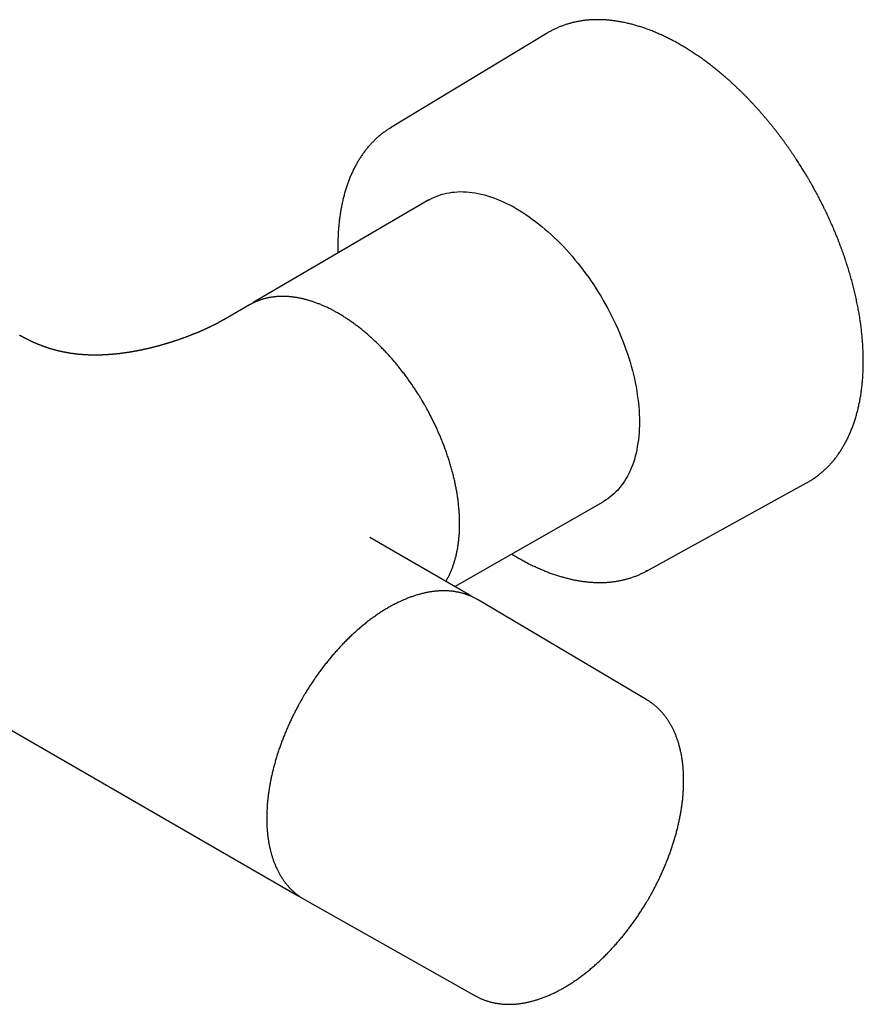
# Model space of a CAD drawing. Header units: millimetres. Extents: x 8 to 734, y 12 to 350.
# Tile 6 of 7: x 637 to 734, y 55 to 168. Entities that reach past the tile are written whole.
import ezdxf

# ---------------------------------------------------------------- set-up
doc = ezdxf.new("R2010")
doc.units = ezdxf.units.MM

msp = doc.modelspace()

# ---------------------------------------------------------------- linework, layer by layer
at = {"color": 7, "linetype": 'Continuous', "lineweight": 30}
for p, q in [((697.79, 166.78), (679.72, 155.85)), ((697.88, 166.83), (697.79, 166.78)), ((499.43, 165.04), (668.71, 67.32)), ((679.64, 155.8), (679.81, 155.9)), ((684.14, 147.51), (663.94, 135.7)), ((663.41, 135.39), (660.44, 133.68)), ((663.46, 135.42), (663.41, 135.39)), ((663.92, 135.69), (663.94, 135.7)), ((727.78, 114.83), (727.86, 114.88)), ((709.28, 104.65), (727.78, 114.83)), ((687.13, 102.87), (704.26, 112.64)), ((677.33, 108.53), (677.32, 108.53)), ((688.71, 101.96), (677.33, 108.53)), ((709.37, 104.7), (709.19, 104.6)), ((688.64, 102), (688.71, 101.96)), ((689.76, 101.35), (689.7, 101.38)), ((709.31, 89.78), (689.76, 101.35)), ((668.71, 67.32), (668.65, 67.35)), ((669.71, 66.75), (669.77, 66.71)), ((669.77, 66.71), (689.56, 55.56))]:
    msp.add_line(p, q, dxfattribs=at)
at = {"color": 7, "linetype": 'Continuous', "lineweight": 30, "flags": 128}
msp.add_lwpolyline([(684.14, 147.51), (684.17, 147.52), (684.43, 147.67), (684.71, 147.8), (684.99, 147.92), (685.28, 148.03), (685.57, 148.13), (685.87, 148.22), (686.17, 148.29), (686.48, 148.35), (686.8, 148.4), (687.12, 148.43), (687.44, 148.46), (687.77, 148.47), (688.1, 148.46), (688.44, 148.45), (688.79, 148.42), (689.13, 148.38), (689.48, 148.33), (689.83, 148.26), (690.19, 148.18), (690.55, 148.09), (690.91, 147.99), (691.27, 147.88), (691.64, 147.75), (692, 147.61), (692.37, 147.46), (692.74, 147.3), (693.11, 147.12), (693.49, 146.93), (693.86, 146.74), (694.23, 146.53), (694.6, 146.31), (694.98, 146.07), (695.35, 145.83), (695.72, 145.58), (696.09, 145.31), (696.46, 145.04), (696.82, 144.75), (697.19, 144.46), (697.55, 144.15), (697.91, 143.84), (698.27, 143.52), (698.63, 143.18), (698.98, 142.84), (699.33, 142.49), (699.68, 142.13), (700.02, 141.76), (700.36, 141.39), (700.69, 141.01), (701.02, 140.61), (701.35, 140.22), (701.67, 139.81), (701.98, 139.4), (702.29, 138.98), (702.6, 138.56), (702.89, 138.13), (703.19, 137.69), (703.47, 137.25), (703.75, 136.81), (704.03, 136.36), (704.29, 135.9), (704.55, 135.45), (704.81, 134.98), (705.05, 134.52), (705.29, 134.05), (705.52, 133.58), (705.74, 133.11), (705.96, 132.63), (706.17, 132.15), (706.37, 131.67), (706.56, 131.19), (706.74, 130.71), (706.91, 130.23), (707.08, 129.75), (707.23, 129.27), (707.38, 128.79), (707.52, 128.31), (707.65, 127.83), (707.77, 127.36), (707.88, 126.88), (707.98, 126.41), (708.07, 125.94), (708.15, 125.47), (708.22, 125.01), (708.29, 124.55), (708.34, 124.09), (708.38, 123.64), (708.42, 123.19), (708.44, 122.75), (708.46, 122.31), (708.46, 121.88), (708.46, 121.45), (708.44, 121.03), (708.42, 120.61), (708.38, 120.2), (708.34, 119.8), (708.29, 119.41), (708.22, 119.02), (708.15, 118.64), (708.07, 118.27), (707.98, 117.9), (707.88, 117.55), (707.77, 117.2), (707.65, 116.86), (707.52, 116.53), (707.38, 116.21), (707.23, 115.9), (707.08, 115.6), (706.91, 115.31), (706.74, 115.03), (706.56, 114.76), (706.37, 114.5), (706.17, 114.25), (705.96, 114.01), (705.74, 113.79), (705.52, 113.57), (705.29, 113.37), (705.05, 113.17), (704.81, 112.99), (704.55, 112.82), (704.29, 112.66), (704.26, 112.64)], dxfattribs=at)
at = {"color": 7, "linetype": 'Continuous', "lineweight": 30}
for points, knots in [([(728.15, 149.67), (728.09, 149.77), (728.01, 149.91), (727.89, 150.12), (727.78, 150.3), (727.66, 150.51), (727.52, 150.73), (727.38, 150.96), (727.23, 151.2), (727.08, 151.45), (726.92, 151.7), (726.76, 151.95), (726.59, 152.2), (726.42, 152.46), (726.25, 152.72), (726.07, 152.97), (725.9, 153.23), (725.72, 153.49), (725.54, 153.74), (725.35, 154), (725.17, 154.26), (724.98, 154.51), (724.79, 154.77), (724.6, 155.02), (724.4, 155.28), (724.21, 155.53), (724.01, 155.78), (723.81, 156.03), (723.61, 156.28), (723.41, 156.52), (723.2, 156.77), (723, 157.01), (722.79, 157.25), (722.59, 157.49), (722.38, 157.73), (722.17, 157.97), (721.95, 158.2), (721.74, 158.44), (721.53, 158.67), (721.31, 158.9), (721.09, 159.13), (720.88, 159.35), (720.66, 159.57), (720.44, 159.79), (720.22, 160.01), (719.99, 160.23), (719.77, 160.44), (719.55, 160.66), (719.32, 160.86), (719.1, 161.07), (718.87, 161.28), (718.64, 161.48), (718.41, 161.68), (718.18, 161.88), (717.96, 162.07), (717.72, 162.26), (717.49, 162.45), (717.26, 162.64), (717.03, 162.83), (716.8, 163.01), (716.56, 163.19), (716.33, 163.36), (716.1, 163.54), (715.86, 163.71), (715.63, 163.88), (715.39, 164.04), (715.15, 164.21), (714.92, 164.37), (714.68, 164.52), (714.44, 164.68), (714.21, 164.83), (713.97, 164.98), (713.73, 165.12), (713.49, 165.26), (713.26, 165.4), (713.02, 165.54), (712.78, 165.67), (712.54, 165.8), (712.3, 165.93), (712.07, 166.05), (711.83, 166.18), (711.59, 166.29), (711.35, 166.41), (711.11, 166.52), (710.88, 166.63), (710.64, 166.73), (710.4, 166.83), (710.17, 166.93), (709.93, 167.03), (709.69, 167.12), (709.46, 167.21), (709.22, 167.29), (708.99, 167.38), (708.75, 167.46), (708.52, 167.53), (708.28, 167.6), (708.05, 167.67), (707.82, 167.74), (707.59, 167.8), (707.36, 167.86), (707.12, 167.91), (706.89, 167.97), (706.66, 168.01), (706.44, 168.06), (706.21, 168.1), (705.98, 168.14), (705.75, 168.17), (705.53, 168.21), (705.3, 168.23), (705.08, 168.26), (704.86, 168.28), (704.64, 168.3), (704.42, 168.31), (704.2, 168.32), (703.98, 168.33), (703.76, 168.33), (703.54, 168.33), (703.33, 168.33), (703.11, 168.32), (702.9, 168.31), (702.69, 168.3), (702.48, 168.28), (702.27, 168.26), (702.06, 168.24), (701.85, 168.21), (701.65, 168.18), (701.44, 168.14), (701.24, 168.1), (701.04, 168.06), (700.84, 168.02), (700.64, 167.97), (700.45, 167.91), (700.25, 167.86), (700.06, 167.8), (699.87, 167.74), (699.67, 167.67), (699.49, 167.6), (699.3, 167.53), (699.11, 167.45), (698.93, 167.37), (698.75, 167.29), (698.57, 167.2), (698.39, 167.11), (698.21, 167.02), (698.04, 166.92), (697.94, 166.86), (697.89, 166.83)], [0, 0, 0, 0, 0.007281, 0.010285, 0.015267, 0.020451, 0.026021, 0.031841, 0.037856, 0.044022, 0.05031, 0.056695, 0.06316, 0.069693, 0.076283, 0.082921, 0.089601, 0.096318, 0.103067, 0.109844, 0.116646, 0.123471, 0.130316, 0.137179, 0.144059, 0.150953, 0.157862, 0.164783, 0.171715, 0.178659, 0.185612, 0.192574, 0.199545, 0.206523, 0.213509, 0.220502, 0.227502, 0.234507, 0.241518, 0.248534, 0.255556, 0.262582, 0.269613, 0.276647, 0.283686, 0.290729, 0.297775, 0.304825, 0.311878, 0.318934, 0.325993, 0.333055, 0.34012, 0.347187, 0.354257, 0.361329, 0.368403, 0.375479, 0.382558, 0.389639, 0.396721, 0.403805, 0.410892, 0.417979, 0.425069, 0.43216, 0.439253, 0.446347, 0.453442, 0.460539, 0.467637, 0.474737, 0.481837, 0.488939, 0.496042, 0.503146, 0.510252, 0.517358, 0.524465, 0.531573, 0.538682, 0.545792, 0.552902, 0.560013, 0.567125, 0.574238, 0.581351, 0.588465, 0.595579, 0.602694, 0.609809, 0.616925, 0.624041, 0.631157, 0.638274, 0.64539, 0.652507, 0.659624, 0.666741, 0.673857, 0.680974, 0.688091, 0.695207, 0.702323, 0.709439, 0.716554, 0.723669, 0.730783, 0.737897, 0.74501, 0.752123, 0.759235, 0.766346, 0.773457, 0.780566, 0.787675, 0.794783, 0.801891, 0.808997, 0.816103, 0.823208, 0.830312, 0.837416, 0.844519, 0.851621, 0.858723, 0.865825, 0.872926, 0.880027, 0.887129, 0.89423, 0.901332, 0.908435, 0.915538, 0.922642, 0.929748, 0.936855, 0.943964, 0.951075, 0.958188, 0.965304, 0.972423, 0.979544, 0.98667, 0.993799, 1, 1, 1, 1]), ([(679.64, 155.79), (679.63, 155.79), (679.57, 155.75), (679.45, 155.68), (679.28, 155.57), (679.12, 155.45), (678.96, 155.34), (678.8, 155.22), (678.64, 155.09), (678.48, 154.97), (678.33, 154.83), (678.18, 154.7), (678.02, 154.56), (677.88, 154.42), (677.73, 154.28), (677.59, 154.13), (677.45, 153.98), (677.31, 153.83), (677.17, 153.67), (677.03, 153.51), (676.9, 153.35), (676.77, 153.18), (676.64, 153.01), (676.52, 152.84), (676.39, 152.66), (676.27, 152.48), (676.16, 152.3), (676.04, 152.11), (675.93, 151.93), (675.82, 151.73), (675.71, 151.54), (675.6, 151.34), (675.5, 151.14), (675.4, 150.94), (675.3, 150.73), (675.21, 150.52), (675.11, 150.31), (675.02, 150.1), (674.94, 149.88), (674.85, 149.66), (674.77, 149.43), (674.69, 149.21), (674.61, 148.98), (674.54, 148.75), (674.47, 148.51), (674.4, 148.28), (674.34, 148.04), (674.27, 147.8), (674.22, 147.55), (674.16, 147.31), (674.11, 147.06), (674.05, 146.81), (674.01, 146.56), (673.96, 146.3), (673.92, 146.04), (673.88, 145.78), (673.84, 145.52), (673.81, 145.26), (673.78, 144.99), (673.75, 144.72), (673.73, 144.45), (673.7, 144.18), (673.68, 143.91), (673.67, 143.63), (673.65, 143.35), (673.64, 143.07), (673.64, 142.79), (673.63, 142.51), (673.63, 142.22), (673.63, 141.94), (673.64, 141.65), (673.64, 141.46), (673.64, 141.37)], [0, 0, 0, 0, 0.001435, 0.015536, 0.029647, 0.043769, 0.057901, 0.072045, 0.086201, 0.100369, 0.114549, 0.128743, 0.142951, 0.157172, 0.171408, 0.185658, 0.199922, 0.214202, 0.228496, 0.242805, 0.257128, 0.271467, 0.28582, 0.300188, 0.314571, 0.328967, 0.343378, 0.357802, 0.37224, 0.386692, 0.401155, 0.415632, 0.43012, 0.44462, 0.459132, 0.473654, 0.488187, 0.502729, 0.517281, 0.531843, 0.546413, 0.560991, 0.575577, 0.590171, 0.604772, 0.619379, 0.633993, 0.648612, 0.663237, 0.677868, 0.692503, 0.707143, 0.721788, 0.736436, 0.751088, 0.765744, 0.780403, 0.795065, 0.809731, 0.824399, 0.839069, 0.853742, 0.868418, 0.883096, 0.897775, 0.912457, 0.927141, 0.941827, 0.956514, 0.971204, 0.985895, 1, 1, 1, 1]), ([(727.87, 114.88), (727.88, 114.89), (727.95, 114.93), (728.08, 115), (728.25, 115.11), (728.42, 115.21), (728.58, 115.32), (728.75, 115.44), (728.91, 115.56), (729.08, 115.68), (729.24, 115.8), (729.39, 115.93), (729.55, 116.06), (729.7, 116.19), (729.85, 116.33), (730, 116.47), (730.15, 116.62), (730.3, 116.77), (730.44, 116.92), (730.58, 117.07), (730.72, 117.23), (730.85, 117.39), (730.99, 117.55), (731.12, 117.72), (731.25, 117.89), (731.37, 118.07), (731.5, 118.24), (731.62, 118.42), (731.74, 118.61), (731.86, 118.79), (731.97, 118.98), (732.08, 119.17), (732.19, 119.37), (732.3, 119.57), (732.4, 119.77), (732.51, 119.97), (732.61, 120.18), (732.7, 120.39), (732.8, 120.6), (732.89, 120.82), (732.98, 121.04), (733.06, 121.26), (733.14, 121.48), (733.23, 121.71), (733.3, 121.94), (733.38, 122.17), (733.45, 122.4), (733.52, 122.64), (733.59, 122.88), (733.65, 123.12), (733.71, 123.37), (733.77, 123.61), (733.82, 123.86), (733.88, 124.12), (733.93, 124.37), (733.97, 124.63), (734.02, 124.88), (734.06, 125.15), (734.09, 125.41), (734.13, 125.67), (734.16, 125.94), (734.19, 126.21), (734.22, 126.48), (734.24, 126.75), (734.26, 127.03), (734.28, 127.31), (734.29, 127.58), (734.31, 127.86), (734.31, 128.15), (734.32, 128.43), (734.32, 128.72), (734.32, 129.01), (734.32, 129.29), (734.31, 129.58), (734.31, 129.88), (734.29, 130.17), (734.28, 130.47), (734.26, 130.76), (734.24, 131.06), (734.22, 131.36), (734.19, 131.66), (734.16, 131.96), (734.13, 132.27), (734.1, 132.57), (734.06, 132.88), (734.02, 133.19), (733.98, 133.49), (733.93, 133.8), (733.88, 134.11), (733.83, 134.42), (733.77, 134.74), (733.71, 135.05), (733.65, 135.36), (733.59, 135.68), (733.52, 135.99), (733.45, 136.31), (733.38, 136.63), (733.31, 136.95), (733.23, 137.26), (733.15, 137.58), (733.06, 137.9), (732.98, 138.22), (732.89, 138.55), (732.8, 138.87), (732.7, 139.19), (732.61, 139.51), (732.5, 139.83), (732.4, 140.16), (732.3, 140.48), (732.19, 140.81), (732.08, 141.13), (731.96, 141.46), (731.84, 141.78), (731.72, 142.11), (731.6, 142.43), (731.47, 142.76), (731.35, 143.08), (731.22, 143.39), (731.1, 143.7), (730.97, 144), (730.85, 144.29), (730.72, 144.58), (730.59, 144.88), (730.46, 145.17), (730.33, 145.46), (730.2, 145.75), (730.06, 146.04), (729.92, 146.32), (729.78, 146.61), (729.64, 146.9), (729.5, 147.18), (729.35, 147.47), (729.21, 147.75), (729.06, 148.03), (728.91, 148.3), (728.77, 148.57), (728.63, 148.83), (728.5, 149.06), (728.39, 149.26), (728.28, 149.45), (728.2, 149.59), (728.15, 149.67)], [0, 0, 0, 0, 0.001484, 0.008615, 0.01575, 0.02289, 0.030035, 0.037185, 0.04434, 0.051501, 0.058668, 0.065841, 0.073021, 0.080207, 0.087399, 0.094599, 0.101806, 0.10902, 0.116241, 0.123469, 0.130705, 0.137948, 0.145198, 0.152456, 0.159722, 0.166994, 0.174274, 0.181561, 0.188855, 0.196155, 0.203463, 0.210777, 0.218097, 0.225424, 0.232757, 0.240095, 0.247439, 0.254789, 0.262144, 0.269503, 0.276868, 0.284237, 0.291611, 0.298989, 0.30637, 0.313756, 0.321145, 0.328538, 0.335933, 0.343332, 0.350733, 0.358138, 0.365544, 0.372953, 0.380364, 0.387778, 0.395193, 0.40261, 0.410029, 0.417449, 0.424871, 0.432294, 0.439719, 0.447145, 0.454572, 0.462, 0.469429, 0.47686, 0.484291, 0.491723, 0.499156, 0.50659, 0.514025, 0.521461, 0.528898, 0.536336, 0.543774, 0.551214, 0.558655, 0.566096, 0.573539, 0.580983, 0.588428, 0.595874, 0.603321, 0.61077, 0.61822, 0.625672, 0.633126, 0.640581, 0.648038, 0.655497, 0.662959, 0.670422, 0.677888, 0.685357, 0.692829, 0.700304, 0.707782, 0.715263, 0.722749, 0.730238, 0.737732, 0.74523, 0.752734, 0.760243, 0.767759, 0.775281, 0.782809, 0.790346, 0.797891, 0.805445, 0.813009, 0.820585, 0.828172, 0.835773, 0.843389, 0.850237, 0.857865, 0.86471, 0.871554, 0.878396, 0.885236, 0.892073, 0.898907, 0.905738, 0.912564, 0.919384, 0.926198, 0.933003, 0.939796, 0.946573, 0.953326, 0.960045, 0.966705, 0.973259, 0.979587, 0.985565, 0.989792, 0.994159, 1, 1, 1, 1]), ([(683.59, 123.95), (683.54, 124.03), (683.48, 124.14), (683.38, 124.31), (683.29, 124.46), (683.19, 124.63), (683.08, 124.81), (682.96, 125), (682.84, 125.19), (682.71, 125.39), (682.58, 125.59), (682.44, 125.8), (682.3, 126), (682.16, 126.21), (682.02, 126.42), (681.88, 126.62), (681.73, 126.83), (681.58, 127.04), (681.42, 127.24), (681.27, 127.45), (681.11, 127.65), (680.96, 127.86), (680.8, 128.06), (680.64, 128.26), (680.47, 128.46), (680.31, 128.66), (680.14, 128.86), (679.97, 129.05), (679.81, 129.25), (679.64, 129.44), (679.46, 129.63), (679.29, 129.82), (679.12, 130), (678.94, 130.19), (678.76, 130.37), (678.59, 130.55), (678.41, 130.73), (678.23, 130.91), (678.05, 131.08), (677.86, 131.25), (677.68, 131.42), (677.5, 131.59), (677.31, 131.76), (677.13, 131.92), (676.94, 132.08), (676.76, 132.24), (676.57, 132.39), (676.38, 132.55), (676.19, 132.7), (676, 132.85), (675.81, 132.99), (675.62, 133.13), (675.43, 133.27), (675.24, 133.41), (675.04, 133.55), (674.85, 133.68), (674.66, 133.81), (674.47, 133.93), (674.27, 134.05), (674.08, 134.17), (673.89, 134.29), (673.69, 134.41), (673.5, 134.52), (673.3, 134.62), (673.11, 134.73), (672.92, 134.83), (672.72, 134.93), (672.53, 135.03), (672.33, 135.12), (672.14, 135.21), (671.94, 135.29), (671.75, 135.38), (671.56, 135.46), (671.36, 135.53), (671.17, 135.61), (670.98, 135.68), (670.79, 135.74), (670.59, 135.81), (670.4, 135.87), (670.21, 135.93), (670.02, 135.98), (669.83, 136.03), (669.64, 136.08), (669.45, 136.12), (669.27, 136.16), (669.08, 136.2), (668.89, 136.23), (668.71, 136.26), (668.52, 136.29), (668.34, 136.31), (668.15, 136.33), (667.97, 136.34), (667.79, 136.36), (667.61, 136.36), (667.43, 136.37), (667.25, 136.37), (667.07, 136.37), (666.9, 136.37), (666.72, 136.36), (666.55, 136.35), (666.38, 136.33), (666.21, 136.31), (666.04, 136.29), (665.87, 136.26), (665.7, 136.23), (665.53, 136.2), (665.37, 136.16), (665.21, 136.12), (665.05, 136.08), (664.89, 136.03), (664.73, 135.98), (664.57, 135.93), (664.41, 135.87), (664.26, 135.81), (664.11, 135.75), (663.96, 135.68), (663.81, 135.61), (663.66, 135.53), (663.55, 135.47), (663.48, 135.43), (663.47, 135.42)], [0, 0, 0, 0, 0.008969, 0.01268, 0.018833, 0.025237, 0.032118, 0.039308, 0.046739, 0.054357, 0.062125, 0.070013, 0.078, 0.08607, 0.09421, 0.10241, 0.110661, 0.118957, 0.127292, 0.135661, 0.144062, 0.15249, 0.160942, 0.169417, 0.177912, 0.186426, 0.194956, 0.203501, 0.21206, 0.220632, 0.229217, 0.237812, 0.246418, 0.255033, 0.263657, 0.272289, 0.280929, 0.289577, 0.298231, 0.306892, 0.315559, 0.324232, 0.332911, 0.341594, 0.350282, 0.358975, 0.367673, 0.376374, 0.38508, 0.39379, 0.402503, 0.411219, 0.419939, 0.428662, 0.437389, 0.446118, 0.45485, 0.463584, 0.472321, 0.481061, 0.489803, 0.498547, 0.507293, 0.516041, 0.524791, 0.533543, 0.542296, 0.551051, 0.559807, 0.568565, 0.577324, 0.586084, 0.594845, 0.603606, 0.612368, 0.621131, 0.629894, 0.638657, 0.647421, 0.656184, 0.664947, 0.673709, 0.682471, 0.691232, 0.699992, 0.708751, 0.717508, 0.726264, 0.735018, 0.743771, 0.752521, 0.761269, 0.770015, 0.778758, 0.787499, 0.796237, 0.804973, 0.813705, 0.822435, 0.831163, 0.839887, 0.84861, 0.857329, 0.866047, 0.874763, 0.883477, 0.89219, 0.900901, 0.909613, 0.918324, 0.927036, 0.935749, 0.944463, 0.95318, 0.9619, 0.970623, 0.979351, 0.988085, 0.996824, 1, 1, 1, 1]), ([(663.94, 135.7), (663.91, 135.68), (663.85, 135.65), (663.76, 135.59), (663.71, 135.56), (663.68, 135.54)], [0, 0, 0, 0, 0.337874, 0.70767, 1, 1, 1, 1]), ([(660.44, 133.68), (660.42, 133.67), (660.4, 133.66), (660.37, 133.64), (660.34, 133.62), (660.32, 133.61), (660.3, 133.6), (660.28, 133.59), (660.26, 133.57), (660.23, 133.56), (660.2, 133.54), (660.17, 133.52), (660.13, 133.5), (660.09, 133.48), (660.06, 133.46), (660.02, 133.44), (659.97, 133.42), (659.92, 133.39), (659.88, 133.37), (659.83, 133.34), (659.78, 133.31), (659.71, 133.28), (659.64, 133.24), (659.57, 133.2), (659.49, 133.16), (659.41, 133.12), (659.33, 133.08), (659.24, 133.03), (659.14, 132.98), (659.02, 132.93), (658.91, 132.87), (658.8, 132.82), (658.71, 132.78), (658.63, 132.74), (658.59, 132.72), (658.54, 132.69), (658.49, 132.67), (658.44, 132.65), (658.39, 132.63), (658.34, 132.6), (658.28, 132.58), (658.22, 132.55), (658.16, 132.52), (658.1, 132.49), (658.04, 132.47), (657.98, 132.44), (657.91, 132.41), (657.85, 132.38), (657.79, 132.36), (657.73, 132.33), (657.69, 132.31), (657.64, 132.29), (657.59, 132.27), (657.53, 132.25), (657.47, 132.22), (657.4, 132.19), (657.33, 132.16), (657.27, 132.14), (657.21, 132.11), (657.14, 132.09), (657.08, 132.06), (657.03, 132.04), (656.98, 132.02), (656.93, 132), (656.87, 131.98), (656.82, 131.96), (656.78, 131.94), (656.74, 131.93), (656.71, 131.91), (656.68, 131.9), (656.64, 131.88), (656.59, 131.86), (656.53, 131.84), (656.47, 131.82), (656.42, 131.8), (656.36, 131.78), (656.3, 131.76), (656.25, 131.73), (656.19, 131.71), (656.14, 131.7), (656.09, 131.67), (656.02, 131.65), (655.93, 131.62), (655.84, 131.58), (655.74, 131.55), (655.62, 131.51), (655.5, 131.46), (655.36, 131.41), (655.22, 131.36), (655.07, 131.31), (654.94, 131.27), (654.81, 131.23), (654.69, 131.19), (654.58, 131.15), (654.48, 131.12), (654.39, 131.09), (654.32, 131.07), (654.27, 131.05), (654.23, 131.04), (654.19, 131.03), (654.16, 131.02), (654.13, 131.01), (654.09, 131), (654.04, 130.98), (653.98, 130.96), (653.91, 130.94), (653.85, 130.92), (653.78, 130.9), (653.72, 130.88), (653.66, 130.87), (653.61, 130.85), (653.56, 130.84), (653.5, 130.82), (653.43, 130.8), (653.36, 130.78), (653.28, 130.76), (653.2, 130.74), (653.12, 130.71), (653.05, 130.69), (652.98, 130.67), (652.91, 130.65), (652.83, 130.63), (652.73, 130.61), (652.63, 130.58), (652.53, 130.55), (652.43, 130.53), (652.32, 130.5), (652.21, 130.47), (652.09, 130.44), (651.98, 130.41), (651.88, 130.39), (651.8, 130.37), (651.74, 130.36), (651.67, 130.34), (651.59, 130.32), (651.5, 130.3), (651.41, 130.28), (651.33, 130.26), (651.25, 130.25), (651.18, 130.23), (651.12, 130.22), (651.06, 130.21), (651.01, 130.19), (650.96, 130.18), (650.9, 130.17), (650.84, 130.16), (650.77, 130.14), (650.68, 130.13), (650.6, 130.11), (650.51, 130.09), (650.43, 130.08), (650.35, 130.06), (650.26, 130.05), (650.17, 130.03), (650.07, 130.01), (649.97, 129.99), (649.86, 129.97), (649.75, 129.95), (649.65, 129.94), (649.56, 129.92), (649.48, 129.91), (649.4, 129.9), (649.31, 129.88), (649.21, 129.87), (649.11, 129.85), (649, 129.84), (648.92, 129.83), (648.85, 129.82), (648.79, 129.81), (648.73, 129.8), (648.68, 129.8), (648.63, 129.79), (648.59, 129.78), (648.54, 129.78), (648.48, 129.77), (648.43, 129.76), (648.36, 129.75), (648.28, 129.75), (648.2, 129.74), (648.14, 129.73), (648.07, 129.72), (648.01, 129.72), (647.94, 129.71), (647.87, 129.7), (647.8, 129.7), (647.75, 129.69), (647.69, 129.69), (647.65, 129.68), (647.59, 129.68), (647.52, 129.67), (647.44, 129.66), (647.37, 129.66), (647.29, 129.65), (647.2, 129.65), (647.11, 129.64), (647.04, 129.63), (646.97, 129.63), (646.92, 129.63), (646.87, 129.62), (646.82, 129.62), (646.76, 129.62), (646.69, 129.61), (646.6, 129.61), (646.5, 129.61), (646.4, 129.6), (646.31, 129.6), (646.22, 129.6), (646.11, 129.59), (646, 129.59), (645.9, 129.59), (645.81, 129.59), (645.73, 129.59), (645.66, 129.59), (645.59, 129.59), (645.51, 129.59), (645.44, 129.59), (645.37, 129.59), (645.31, 129.59), (645.26, 129.59), (645.2, 129.59), (645.15, 129.59), (645.09, 129.59), (645.04, 129.6), (644.98, 129.6), (644.91, 129.6), (644.84, 129.6), (644.76, 129.61), (644.68, 129.61), (644.59, 129.61), (644.5, 129.62), (644.42, 129.62), (644.36, 129.63), (644.3, 129.63), (644.26, 129.63), (644.21, 129.64), (644.15, 129.64), (644.09, 129.65), (644.01, 129.65), (643.93, 129.66), (643.84, 129.67), (643.75, 129.67), (643.67, 129.68), (643.59, 129.69), (643.51, 129.7), (643.43, 129.71), (643.37, 129.71), (643.31, 129.72), (643.25, 129.73), (643.19, 129.74), (643.13, 129.74), (643.05, 129.75), (642.97, 129.77), (642.89, 129.78), (642.8, 129.79), (642.71, 129.8), (642.64, 129.82), (642.58, 129.82), (642.54, 129.83), (642.5, 129.84), (642.47, 129.84), (642.43, 129.85), (642.38, 129.86), (642.33, 129.87), (642.27, 129.88), (642.21, 129.89), (642.15, 129.9), (642.07, 129.92), (641.98, 129.93), (641.88, 129.96), (641.79, 129.97), (641.71, 129.99), (641.64, 130.01), (641.56, 130.02), (641.49, 130.04), (641.41, 130.06), (641.32, 130.08), (641.22, 130.11), (641.11, 130.13), (641, 130.16), (640.89, 130.19), (640.76, 130.23), (640.64, 130.26), (640.52, 130.3), (640.4, 130.33), (640.28, 130.37), (640.17, 130.41), (640.08, 130.43), (640.02, 130.46), (639.96, 130.48), (639.9, 130.5), (639.86, 130.51), (639.82, 130.52), (639.79, 130.54), (639.76, 130.54), (639.74, 130.55), (639.71, 130.56), (639.67, 130.58), (639.62, 130.59), (639.56, 130.62), (639.47, 130.65), (639.38, 130.68), (639.3, 130.72), (639.22, 130.75), (639.15, 130.77), (639.09, 130.8), (639.03, 130.82), (638.98, 130.84), (638.93, 130.87), (638.88, 130.89), (638.83, 130.91), (638.77, 130.93), (638.71, 130.96), (638.65, 130.98), (638.58, 131.01), (638.51, 131.04), (638.44, 131.08), (638.36, 131.11), (638.29, 131.15), (638.21, 131.18), (638.15, 131.21), (638.1, 131.24), (638.05, 131.26), (638.01, 131.28), (637.98, 131.29), (637.96, 131.31), (637.92, 131.32), (637.88, 131.34), (637.84, 131.36), (637.79, 131.39), (637.73, 131.42), (637.68, 131.44), (637.62, 131.47), (637.57, 131.5), (637.52, 131.53), (637.46, 131.56), (637.4, 131.59), (637.34, 131.62), (637.29, 131.65), (637.27, 131.66), (637.25, 131.67), (637.22, 131.69), (637.19, 131.7), (637.16, 131.72), (637.11, 131.75), (637.06, 131.78), (636.99, 131.81), (636.93, 131.85), (636.89, 131.87), (636.88, 131.88)], [0, 0, 0, 0, 0.002712, 0.004998, 0.00686, 0.008345, 0.009634, 0.010746, 0.012257, 0.013934, 0.015798, 0.018367, 0.020861, 0.02309, 0.02526, 0.028155, 0.031266, 0.034135, 0.036938, 0.040016, 0.043002, 0.04745, 0.051943, 0.056832, 0.06113, 0.066161, 0.070668, 0.075683, 0.082121, 0.089092, 0.095466, 0.100936, 0.107907, 0.110538, 0.113365, 0.116047, 0.118548, 0.121299, 0.12403, 0.126575, 0.129315, 0.132405, 0.136041, 0.139384, 0.142324, 0.145198, 0.148621, 0.152142, 0.155441, 0.157816, 0.159964, 0.162247, 0.16493, 0.167958, 0.17095, 0.173834, 0.177658, 0.180879, 0.183529, 0.186495, 0.189938, 0.192091, 0.194405, 0.196879, 0.199513, 0.20197, 0.203978, 0.205539, 0.206872, 0.208437, 0.210335, 0.212565, 0.215129, 0.217864, 0.220445, 0.222861, 0.225666, 0.22821, 0.230493, 0.232597, 0.234899, 0.238191, 0.241883, 0.245976, 0.25047, 0.255365, 0.260662, 0.266209, 0.272915, 0.279194, 0.285044, 0.290465, 0.295456, 0.29994, 0.304008, 0.307638, 0.310773, 0.312788, 0.314526, 0.315986, 0.316849, 0.318092, 0.319734, 0.321775, 0.324435, 0.327115, 0.329814, 0.332531, 0.335032, 0.337154, 0.339066, 0.34113, 0.343572, 0.346365, 0.349269, 0.352224, 0.355232, 0.358558, 0.361603, 0.364306, 0.366814, 0.369564, 0.373982, 0.3778, 0.381405, 0.385494, 0.389581, 0.393779, 0.398277, 0.402674, 0.406833, 0.409269, 0.411743, 0.414273, 0.417135, 0.420498, 0.423966, 0.427132, 0.429997, 0.43256, 0.434844, 0.436896, 0.439, 0.440792, 0.442653, 0.444955, 0.447685, 0.450791, 0.454055, 0.457298, 0.460274, 0.463127, 0.465995, 0.469663, 0.473313, 0.476962, 0.480864, 0.484877, 0.48841, 0.491567, 0.494446, 0.497315, 0.500501, 0.503979, 0.507755, 0.511986, 0.514782, 0.517245, 0.519337, 0.521127, 0.5229, 0.524617, 0.526347, 0.528105, 0.529894, 0.531911, 0.534273, 0.537285, 0.539931, 0.54225, 0.544434, 0.54667, 0.549226, 0.551781, 0.554033, 0.555984, 0.557774, 0.55949, 0.561187, 0.563862, 0.56661, 0.569355, 0.571874, 0.574948, 0.578329, 0.58092, 0.583169, 0.584921, 0.586447, 0.58826, 0.590372, 0.592513, 0.596188, 0.599581, 0.603091, 0.606194, 0.609413, 0.612951, 0.616852, 0.621181, 0.623878, 0.626617, 0.629142, 0.631473, 0.634137, 0.637019, 0.639389, 0.641401, 0.643293, 0.645181, 0.647043, 0.649103, 0.650862, 0.652926, 0.655295, 0.657869, 0.660658, 0.663728, 0.66709, 0.670338, 0.67322, 0.675468, 0.677223, 0.678944, 0.680668, 0.682463, 0.684898, 0.687716, 0.690872, 0.694085, 0.697302, 0.700483, 0.703437, 0.706345, 0.709113, 0.711506, 0.713513, 0.715616, 0.717867, 0.720382, 0.723138, 0.72613, 0.729351, 0.732918, 0.736401, 0.739378, 0.741082, 0.742629, 0.744098, 0.745491, 0.7469, 0.748639, 0.750605, 0.752887, 0.755433, 0.757912, 0.760271, 0.764752, 0.768717, 0.772166, 0.775311, 0.778303, 0.781091, 0.78395, 0.787211, 0.790718, 0.794994, 0.799382, 0.803882, 0.808502, 0.813437, 0.818796, 0.823629, 0.828771, 0.834226, 0.839999, 0.843152, 0.846283, 0.849095, 0.851567, 0.8537, 0.855491, 0.856752, 0.857761, 0.858741, 0.860094, 0.86183, 0.863951, 0.866438, 0.871006, 0.875298, 0.879313, 0.882761, 0.885969, 0.888931, 0.891642, 0.894101, 0.896419, 0.898572, 0.901086, 0.90396, 0.906979, 0.910005, 0.913037, 0.916686, 0.920346, 0.924018, 0.927702, 0.931253, 0.934325, 0.936975, 0.939199, 0.940994, 0.942338, 0.943742, 0.945392, 0.947293, 0.949528, 0.952132, 0.954929, 0.957958, 0.960778, 0.963337, 0.96578, 0.969198, 0.97255, 0.975653, 0.978415, 0.97926, 0.980183, 0.981412, 0.982955, 0.984814, 0.98699, 0.990023, 0.993519, 0.997484, 1, 1, 1, 1]), ([(686.1, 103.46), (686.12, 103.5), (686.18, 103.59), (686.26, 103.73), (686.35, 103.89), (686.43, 104.06), (686.51, 104.23), (686.59, 104.4), (686.67, 104.58), (686.75, 104.76), (686.82, 104.94), (686.89, 105.12), (686.96, 105.31), (687.02, 105.5), (687.08, 105.69), (687.14, 105.89), (687.19, 106.08), (687.25, 106.28), (687.3, 106.49), (687.34, 106.69), (687.39, 106.9), (687.43, 107.11), (687.47, 107.32), (687.5, 107.53), (687.53, 107.75), (687.56, 107.97), (687.59, 108.19), (687.61, 108.41), (687.63, 108.64), (687.65, 108.86), (687.67, 109.09), (687.68, 109.32), (687.69, 109.55), (687.69, 109.79), (687.69, 110.02), (687.69, 110.26), (687.69, 110.5), (687.68, 110.74), (687.67, 110.98), (687.66, 111.22), (687.65, 111.47), (687.63, 111.72), (687.61, 111.96), (687.58, 112.21), (687.56, 112.46), (687.53, 112.71), (687.49, 112.97), (687.46, 113.22), (687.42, 113.48), (687.38, 113.73), (687.33, 113.99), (687.28, 114.25), (687.23, 114.5), (687.18, 114.76), (687.12, 115.02), (687.07, 115.29), (687, 115.55), (686.94, 115.81), (686.87, 116.07), (686.8, 116.34), (686.73, 116.6), (686.65, 116.87), (686.57, 117.13), (686.49, 117.4), (686.4, 117.67), (686.31, 117.93), (686.22, 118.2), (686.13, 118.46), (686.04, 118.71), (685.95, 118.95), (685.86, 119.19), (685.77, 119.43), (685.67, 119.67), (685.58, 119.91), (685.48, 120.15), (685.38, 120.39), (685.27, 120.62), (685.17, 120.86), (685.06, 121.1), (684.95, 121.34), (684.84, 121.57), (684.73, 121.8), (684.61, 122.04), (684.5, 122.27), (684.38, 122.5), (684.26, 122.73), (684.14, 122.95), (684.03, 123.17), (683.92, 123.36), (683.83, 123.53), (683.74, 123.69), (683.66, 123.83), (683.61, 123.92), (683.59, 123.95)], [0, 0, 0, 0, 0.00761, 0.018877, 0.03016, 0.041459, 0.052773, 0.064102, 0.075444, 0.0868, 0.098169, 0.109549, 0.120941, 0.132343, 0.143756, 0.155178, 0.166608, 0.178047, 0.189493, 0.200947, 0.212406, 0.223872, 0.235344, 0.24682, 0.258301, 0.269787, 0.281276, 0.292769, 0.304265, 0.315765, 0.327267, 0.338773, 0.35028, 0.36179, 0.373303, 0.384817, 0.396334, 0.407853, 0.419373, 0.430896, 0.442421, 0.453949, 0.465479, 0.477011, 0.488546, 0.500083, 0.511624, 0.523168, 0.534716, 0.546267, 0.557823, 0.569383, 0.580948, 0.592519, 0.604095, 0.615678, 0.627268, 0.638866, 0.650473, 0.662088, 0.673715, 0.685352, 0.697002, 0.708666, 0.720345, 0.732041, 0.743756, 0.755492, 0.766033, 0.776572, 0.787109, 0.797642, 0.808173, 0.8187, 0.829224, 0.839743, 0.850256, 0.860763, 0.871262, 0.881751, 0.892229, 0.90269, 0.913129, 0.923538, 0.933903, 0.944196, 0.954366, 0.964295, 0.973631, 0.981353, 0.987722, 0.995412, 1, 1, 1, 1]), ([(693.7, 106.62), (693.74, 106.6), (693.85, 106.53), (694.04, 106.42), (694.28, 106.28), (694.51, 106.14), (694.75, 106.01), (694.99, 105.88), (695.22, 105.75), (695.46, 105.62), (695.7, 105.5), (695.93, 105.38), (696.17, 105.27), (696.4, 105.16), (696.64, 105.05), (696.88, 104.94), (697.11, 104.84), (697.35, 104.74), (697.58, 104.65), (697.82, 104.55), (698.05, 104.46), (698.28, 104.38), (698.52, 104.29), (698.75, 104.21), (698.98, 104.14), (699.22, 104.07), (699.45, 104), (699.68, 103.93), (699.91, 103.87), (700.14, 103.81), (700.37, 103.75), (700.6, 103.7), (700.82, 103.65), (701.05, 103.6), (701.28, 103.56), (701.5, 103.52), (701.73, 103.49), (701.95, 103.46), (702.18, 103.43), (702.4, 103.4), (702.62, 103.38), (702.84, 103.36), (703.06, 103.35), (703.28, 103.34), (703.5, 103.33), (703.71, 103.32), (703.93, 103.32), (704.14, 103.33), (704.35, 103.33), (704.57, 103.34), (704.78, 103.35), (704.99, 103.37), (705.19, 103.39), (705.4, 103.41), (705.61, 103.44), (705.81, 103.47), (706.01, 103.51), (706.21, 103.54), (706.41, 103.59), (706.61, 103.63), (706.81, 103.68), (707.01, 103.73), (707.2, 103.79), (707.39, 103.84), (707.58, 103.91), (707.77, 103.97), (707.96, 104.04), (708.15, 104.11), (708.33, 104.19), (708.51, 104.27), (708.69, 104.35), (708.87, 104.44), (709.04, 104.52), (709.14, 104.58), (709.19, 104.6)], [0, 0, 0, 0, 0.006083, 0.020104, 0.034128, 0.048154, 0.062182, 0.076212, 0.090244, 0.104278, 0.118314, 0.132351, 0.146391, 0.160431, 0.174473, 0.188517, 0.202561, 0.216607, 0.230654, 0.244702, 0.258751, 0.2728, 0.286851, 0.300902, 0.314953, 0.329005, 0.343057, 0.357109, 0.371161, 0.385213, 0.399265, 0.413316, 0.427368, 0.441418, 0.455468, 0.469518, 0.483566, 0.497613, 0.51166, 0.525705, 0.539748, 0.553791, 0.567832, 0.581871, 0.595909, 0.609946, 0.62398, 0.638013, 0.652044, 0.666074, 0.680102, 0.694129, 0.708154, 0.722178, 0.736201, 0.750222, 0.764243, 0.778264, 0.792284, 0.806304, 0.820325, 0.834346, 0.848368, 0.862392, 0.876418, 0.890446, 0.904477, 0.918512, 0.93255, 0.946594, 0.960642, 0.974696, 0.988756, 1, 1, 1, 1]), ([(689.7, 101.38), (689.69, 101.39), (689.63, 101.42), (689.52, 101.48), (689.37, 101.56), (689.22, 101.63), (689.07, 101.7), (688.92, 101.77), (688.77, 101.83), (688.61, 101.89), (688.45, 101.95), (688.29, 102), (688.13, 102.05), (687.97, 102.1), (687.8, 102.14), (687.63, 102.18), (687.46, 102.21), (687.29, 102.24), (687.12, 102.27), (686.95, 102.3), (686.77, 102.32), (686.59, 102.33), (686.42, 102.35), (686.24, 102.36), (686.05, 102.36), (685.87, 102.36), (685.69, 102.36), (685.5, 102.36), (685.31, 102.35), (685.12, 102.34), (684.93, 102.32), (684.74, 102.3), (684.55, 102.27), (684.36, 102.25), (684.16, 102.21), (683.97, 102.18), (683.77, 102.14), (683.58, 102.1), (683.38, 102.05), (683.18, 102), (682.98, 101.94), (682.78, 101.89), (682.58, 101.82), (682.38, 101.76), (682.18, 101.69), (681.97, 101.62), (681.77, 101.54), (681.57, 101.46), (681.36, 101.37), (681.16, 101.29), (680.95, 101.2), (680.75, 101.1), (680.54, 101), (680.34, 100.9), (680.13, 100.8), (679.93, 100.69), (679.72, 100.58), (679.52, 100.46), (679.31, 100.34), (679.11, 100.22), (678.9, 100.09), (678.7, 99.96), (678.49, 99.83), (678.29, 99.69), (678.08, 99.56), (677.88, 99.41), (677.68, 99.27), (677.47, 99.12), (677.27, 98.97), (677.07, 98.81), (676.87, 98.65), (676.67, 98.49), (676.47, 98.33), (676.27, 98.16), (676.07, 97.99), (675.87, 97.82), (675.67, 97.64), (675.47, 97.46), (675.28, 97.28), (675.08, 97.1), (674.89, 96.91), (674.69, 96.72), (674.5, 96.53), (674.31, 96.33), (674.11, 96.13), (673.92, 95.93), (673.74, 95.72), (673.55, 95.52), (673.36, 95.31), (673.17, 95.09), (672.99, 94.89), (672.82, 94.68), (672.66, 94.49), (672.5, 94.29), (672.34, 94.09), (672.18, 93.88), (672.02, 93.68), (671.86, 93.47), (671.7, 93.27), (671.55, 93.06), (671.4, 92.85), (671.24, 92.64), (671.1, 92.43), (670.95, 92.21), (670.8, 92), (670.66, 91.78), (670.51, 91.56), (670.37, 91.35), (670.23, 91.13), (670.1, 90.92), (669.97, 90.71), (669.86, 90.52), (669.76, 90.35), (669.66, 90.2), (669.59, 90.06), (669.54, 89.98), (669.52, 89.94)], [0, 0, 0, 0, 0.002214, 0.010935, 0.019665, 0.028403, 0.037151, 0.045909, 0.054678, 0.063458, 0.072251, 0.081056, 0.089875, 0.098707, 0.107553, 0.116414, 0.125288, 0.134178, 0.143083, 0.152002, 0.160936, 0.169885, 0.178848, 0.187826, 0.196818, 0.205824, 0.214843, 0.223876, 0.23292, 0.241977, 0.251046, 0.260126, 0.269216, 0.278317, 0.287427, 0.296546, 0.305674, 0.31481, 0.323953, 0.333103, 0.34226, 0.351423, 0.360591, 0.369765, 0.378943, 0.388126, 0.397313, 0.406503, 0.415697, 0.424895, 0.434095, 0.443298, 0.452503, 0.461711, 0.470921, 0.480133, 0.489346, 0.498562, 0.507779, 0.516998, 0.526219, 0.535441, 0.544665, 0.553891, 0.563119, 0.572348, 0.58158, 0.590814, 0.600049, 0.609288, 0.618529, 0.627773, 0.63702, 0.64627, 0.655524, 0.664782, 0.674044, 0.683311, 0.692583, 0.701861, 0.711145, 0.720436, 0.729735, 0.739042, 0.748358, 0.757684, 0.767021, 0.77637, 0.785733, 0.795111, 0.804507, 0.812944, 0.821381, 0.829815, 0.838247, 0.846677, 0.855104, 0.863527, 0.871948, 0.880363, 0.888774, 0.897178, 0.905575, 0.913961, 0.922335, 0.930691, 0.939023, 0.947318, 0.955555, 0.963693, 0.971633, 0.979085, 0.98521, 0.99032, 0.996558, 1, 1, 1, 1]), ([(689.21, 101.64), (689.19, 101.65), (689.15, 101.68), (689.1, 101.72), (689.03, 101.76), (688.97, 101.8), (688.91, 101.83), (688.86, 101.87), (688.82, 101.89), (688.78, 101.92), (688.75, 101.94), (688.72, 101.95), (688.68, 101.97), (688.65, 101.99), (688.64, 102)], [0, 0, 0, 0, 0.084557, 0.213577, 0.332756, 0.443992, 0.545026, 0.635858, 0.716487, 0.786914, 0.846153, 0.896611, 0.949528, 1, 1, 1, 1]), ([(669.52, 89.94), (669.47, 89.86), (669.41, 89.75), (669.31, 89.58), (669.23, 89.43), (669.13, 89.26), (669.03, 89.07), (668.92, 88.87), (668.82, 88.67), (668.71, 88.46), (668.6, 88.25), (668.49, 88.03), (668.38, 87.8), (668.27, 87.58), (668.17, 87.35), (668.06, 87.12), (667.95, 86.89), (667.85, 86.66), (667.75, 86.42), (667.65, 86.19), (667.55, 85.95), (667.45, 85.71), (667.36, 85.47), (667.26, 85.23), (667.17, 84.99), (667.08, 84.75), (666.99, 84.51), (666.91, 84.26), (666.82, 84.02), (666.74, 83.78), (666.66, 83.53), (666.59, 83.29), (666.51, 83.04), (666.44, 82.8), (666.37, 82.56), (666.3, 82.31), (666.24, 82.07), (666.17, 81.82), (666.11, 81.58), (666.05, 81.33), (666, 81.09), (665.94, 80.85), (665.89, 80.61), (665.85, 80.36), (665.8, 80.12), (665.76, 79.88), (665.72, 79.64), (665.68, 79.4), (665.64, 79.16), (665.61, 78.92), (665.58, 78.69), (665.55, 78.45), (665.52, 78.22), (665.5, 77.98), (665.48, 77.75), (665.46, 77.52), (665.45, 77.28), (665.44, 77.05), (665.43, 76.83), (665.42, 76.6), (665.41, 76.37), (665.41, 76.15), (665.41, 75.92), (665.42, 75.7), (665.42, 75.48), (665.43, 75.26), (665.44, 75.04), (665.46, 74.83), (665.48, 74.61), (665.49, 74.4), (665.52, 74.19), (665.54, 73.98), (665.57, 73.77), (665.6, 73.57), (665.63, 73.36), (665.67, 73.16), (665.71, 72.96), (665.75, 72.76), (665.79, 72.57), (665.84, 72.37), (665.89, 72.18), (665.94, 71.99), (665.99, 71.8), (666.05, 71.62), (666.11, 71.44), (666.17, 71.26), (666.23, 71.08), (666.3, 70.9), (666.37, 70.73), (666.44, 70.56), (666.52, 70.39), (666.6, 70.22), (666.68, 70.06), (666.76, 69.9), (666.84, 69.74), (666.93, 69.59), (667.02, 69.43), (667.11, 69.28), (667.21, 69.14), (667.31, 68.99), (667.4, 68.85), (667.51, 68.71), (667.61, 68.58), (667.72, 68.44), (667.83, 68.31), (667.94, 68.19), (668.05, 68.06), (668.17, 67.94), (668.29, 67.82), (668.41, 67.71), (668.53, 67.6), (668.66, 67.49), (668.78, 67.38), (668.91, 67.28), (669.04, 67.18), (669.18, 67.08), (669.31, 66.99), (669.45, 66.9), (669.58, 66.82), (669.67, 66.77), (669.71, 66.75)], [0, 0, 0, 0, 0.008936, 0.012633, 0.018764, 0.025144, 0.031999, 0.039162, 0.046566, 0.054156, 0.061895, 0.069753, 0.077711, 0.085751, 0.093861, 0.10203, 0.110251, 0.118516, 0.12682, 0.135159, 0.143528, 0.151925, 0.160346, 0.16879, 0.177253, 0.185735, 0.194233, 0.202747, 0.211274, 0.219815, 0.228367, 0.236931, 0.245504, 0.254088, 0.26268, 0.27128, 0.279889, 0.288504, 0.297126, 0.305755, 0.31439, 0.323031, 0.331677, 0.340328, 0.348984, 0.357645, 0.36631, 0.37498, 0.383653, 0.39233, 0.401011, 0.409696, 0.418383, 0.427074, 0.435768, 0.444465, 0.453164, 0.461866, 0.470571, 0.479278, 0.487988, 0.496699, 0.505413, 0.514129, 0.522846, 0.531566, 0.540287, 0.549009, 0.557733, 0.566458, 0.575185, 0.583912, 0.592641, 0.60137, 0.610099, 0.61883, 0.62756, 0.636291, 0.645022, 0.653752, 0.662483, 0.671213, 0.679942, 0.68867, 0.697398, 0.706124, 0.714849, 0.723573, 0.732294, 0.741014, 0.749732, 0.758448, 0.767161, 0.775872, 0.78458, 0.793286, 0.801989, 0.810689, 0.819387, 0.828082, 0.836774, 0.845464, 0.854152, 0.862837, 0.87152, 0.880202, 0.888882, 0.897562, 0.906241, 0.91492, 0.923599, 0.93228, 0.940962, 0.949647, 0.958334, 0.967025, 0.975721, 0.984422, 0.993129, 1, 1, 1, 1]), ([(709.54, 66.84), (709.59, 66.92), (709.65, 67.03), (709.75, 67.2), (709.83, 67.35), (709.93, 67.52), (710.03, 67.71), (710.13, 67.9), (710.24, 68.1), (710.35, 68.31), (710.45, 68.53), (710.56, 68.74), (710.67, 68.96), (710.78, 69.19), (710.88, 69.41), (710.99, 69.64), (711.09, 69.87), (711.2, 70.1), (711.3, 70.34), (711.4, 70.57), (711.5, 70.81), (711.59, 71.05), (711.69, 71.28), (711.78, 71.52), (711.87, 71.76), (711.96, 72), (712.05, 72.24), (712.13, 72.49), (712.21, 72.73), (712.29, 72.97), (712.37, 73.21), (712.45, 73.46), (712.52, 73.7), (712.59, 73.94), (712.66, 74.19), (712.73, 74.43), (712.79, 74.67), (712.85, 74.91), (712.91, 75.16), (712.97, 75.4), (713.02, 75.64), (713.07, 75.88), (713.12, 76.12), (713.17, 76.37), (713.22, 76.61), (713.26, 76.85), (713.3, 77.09), (713.33, 77.32), (713.37, 77.56), (713.4, 77.8), (713.43, 78.04), (713.46, 78.27), (713.48, 78.51), (713.5, 78.74), (713.52, 78.97), (713.53, 79.2), (713.55, 79.43), (713.56, 79.66), (713.57, 79.89), (713.57, 80.12), (713.57, 80.34), (713.57, 80.57), (713.57, 80.79), (713.57, 81.01), (713.56, 81.23), (713.55, 81.45), (713.53, 81.67), (713.52, 81.88), (713.5, 82.1), (713.48, 82.31), (713.45, 82.52), (713.42, 82.73), (713.39, 82.93), (713.36, 83.14), (713.33, 83.34), (713.29, 83.54), (713.25, 83.74), (713.2, 83.94), (713.16, 84.13), (713.11, 84.33), (713.06, 84.52), (713, 84.71), (712.95, 84.89), (712.89, 85.08), (712.82, 85.26), (712.76, 85.44), (712.69, 85.62), (712.62, 85.79), (712.55, 85.96), (712.47, 86.13), (712.4, 86.3), (712.31, 86.46), (712.23, 86.63), (712.15, 86.79), (712.06, 86.94), (711.97, 87.1), (711.87, 87.25), (711.78, 87.4), (711.68, 87.54), (711.58, 87.69), (711.48, 87.83), (711.37, 87.96), (711.26, 88.1), (711.15, 88.23), (711.04, 88.36), (710.92, 88.48), (710.81, 88.6), (710.69, 88.72), (710.57, 88.84), (710.44, 88.95), (710.32, 89.06), (710.19, 89.17), (710.06, 89.27), (709.92, 89.37), (709.79, 89.47), (709.65, 89.57), (709.51, 89.66), (709.4, 89.73), (709.33, 89.77), (709.31, 89.78)], [0, 0, 0, 0, 0.00904, 0.012787, 0.018999, 0.025465, 0.032413, 0.039674, 0.047179, 0.054873, 0.062718, 0.070685, 0.078752, 0.086902, 0.095124, 0.103406, 0.11174, 0.12012, 0.128539, 0.136994, 0.14548, 0.153993, 0.162532, 0.171094, 0.179676, 0.188277, 0.196895, 0.205529, 0.214177, 0.222839, 0.231513, 0.240199, 0.248895, 0.257601, 0.266317, 0.275042, 0.283775, 0.292516, 0.301264, 0.310019, 0.318781, 0.327549, 0.336323, 0.345103, 0.353889, 0.362679, 0.371474, 0.380275, 0.389079, 0.397888, 0.406702, 0.415519, 0.42434, 0.433165, 0.441993, 0.450824, 0.459659, 0.468497, 0.477338, 0.486181, 0.495027, 0.503876, 0.512727, 0.52158, 0.530435, 0.539292, 0.54815, 0.55701, 0.565871, 0.574733, 0.583596, 0.592459, 0.601322, 0.610186, 0.619049, 0.627911, 0.636773, 0.645634, 0.654493, 0.66335, 0.672205, 0.681058, 0.689908, 0.698755, 0.707598, 0.716437, 0.725272, 0.734102, 0.742928, 0.751748, 0.760562, 0.769371, 0.778173, 0.786969, 0.795759, 0.804541, 0.813317, 0.822085, 0.830847, 0.839601, 0.848349, 0.85709, 0.865824, 0.874553, 0.883275, 0.891992, 0.900704, 0.909412, 0.918116, 0.926818, 0.935517, 0.944215, 0.952912, 0.96161, 0.97031, 0.979013, 0.987719, 0.99643, 1, 1, 1, 1]), ([(668.65, 67.35), (668.66, 67.34), (668.7, 67.33), (668.75, 67.3), (668.81, 67.26), (668.89, 67.22), (668.97, 67.17), (669.06, 67.13), (669.15, 67.08), (669.21, 67.06), (669.24, 67.04)], [0, 0, 0, 0, 0.052682, 0.150311, 0.263474, 0.392192, 0.536481, 0.693359, 0.865274, 1, 1, 1, 1]), ([(689.56, 55.56), (689.6, 55.55), (689.68, 55.5), (689.81, 55.43), (689.96, 55.36), (690.11, 55.29), (690.26, 55.22), (690.42, 55.15), (690.58, 55.09), (690.74, 55.04), (690.9, 54.98), (691.06, 54.93), (691.22, 54.89), (691.39, 54.84), (691.56, 54.8), (691.73, 54.77), (691.9, 54.73), (692.07, 54.71), (692.25, 54.68), (692.43, 54.66), (692.6, 54.64), (692.78, 54.63), (692.97, 54.62), (693.15, 54.61), (693.33, 54.61), (693.52, 54.61), (693.71, 54.61), (693.89, 54.62), (694.08, 54.63), (694.27, 54.65), (694.47, 54.67), (694.66, 54.69), (694.85, 54.72), (695.05, 54.75), (695.25, 54.79), (695.44, 54.83), (695.64, 54.87), (695.84, 54.92), (696.04, 54.97), (696.24, 55.02), (696.44, 55.08), (696.64, 55.14), (696.85, 55.21), (697.05, 55.28), (697.25, 55.35), (697.46, 55.42), (697.66, 55.51), (697.87, 55.59), (698.07, 55.68), (698.28, 55.77), (698.48, 55.86), (698.69, 55.96), (698.89, 56.06), (699.1, 56.17), (699.3, 56.28), (699.51, 56.39), (699.71, 56.51), (699.92, 56.63), (700.13, 56.75), (700.33, 56.88), (700.54, 57), (700.74, 57.14), (700.94, 57.27), (701.15, 57.41), (701.35, 57.56), (701.56, 57.7), (701.76, 57.85), (701.96, 58), (702.16, 58.16), (702.36, 58.32), (702.57, 58.48), (702.77, 58.64), (702.96, 58.81), (703.16, 58.98), (703.36, 59.15), (703.56, 59.33), (703.76, 59.51), (703.95, 59.69), (704.15, 59.88), (704.34, 60.07), (704.53, 60.26), (704.72, 60.45), (704.92, 60.65), (705.11, 60.85), (705.29, 61.05), (705.48, 61.25), (705.67, 61.46), (705.86, 61.67), (706.03, 61.88), (706.21, 62.08), (706.37, 62.27), (706.53, 62.47), (706.69, 62.67), (706.85, 62.87), (707.01, 63.07), (707.17, 63.27), (707.32, 63.48), (707.48, 63.69), (707.63, 63.89), (707.78, 64.1), (707.93, 64.31), (708.08, 64.53), (708.23, 64.74), (708.37, 64.95), (708.51, 65.17), (708.65, 65.38), (708.79, 65.6), (708.93, 65.81), (709.05, 66.02), (709.18, 66.22), (709.28, 66.39), (709.37, 66.54), (709.46, 66.69), (709.51, 66.79), (709.54, 66.84)], [0, 0, 0, 0, 0.005935, 0.014667, 0.023408, 0.032159, 0.040921, 0.049695, 0.058482, 0.067283, 0.076099, 0.084931, 0.093779, 0.102644, 0.111527, 0.120428, 0.129348, 0.138286, 0.147244, 0.156221, 0.165218, 0.174233, 0.183269, 0.192323, 0.201396, 0.210487, 0.219596, 0.228723, 0.237866, 0.247026, 0.256202, 0.265393, 0.274598, 0.283817, 0.293048, 0.302292, 0.311547, 0.320813, 0.33009, 0.339375, 0.348669, 0.357971, 0.367281, 0.376597, 0.385919, 0.395247, 0.404581, 0.413919, 0.423261, 0.432607, 0.441956, 0.451309, 0.460665, 0.470023, 0.479383, 0.488746, 0.49811, 0.507477, 0.516845, 0.526214, 0.535585, 0.544958, 0.554332, 0.563707, 0.573084, 0.582463, 0.591844, 0.601226, 0.610611, 0.619998, 0.629388, 0.63878, 0.648175, 0.657574, 0.666976, 0.676383, 0.685794, 0.69521, 0.704632, 0.71406, 0.723495, 0.732938, 0.742389, 0.751849, 0.76132, 0.770802, 0.780298, 0.789808, 0.799334, 0.807892, 0.816449, 0.825004, 0.833556, 0.842105, 0.850651, 0.859194, 0.867733, 0.876268, 0.884798, 0.893321, 0.901837, 0.910343, 0.918837, 0.927315, 0.93577, 0.944192, 0.952563, 0.960849, 0.968972, 0.976725, 0.983541, 0.988606, 0.99433, 1, 1, 1, 1])]:
    msp.add_open_spline(points, degree=3, knots=knots, dxfattribs=at)

doc.saveas('drawing.dxf')
